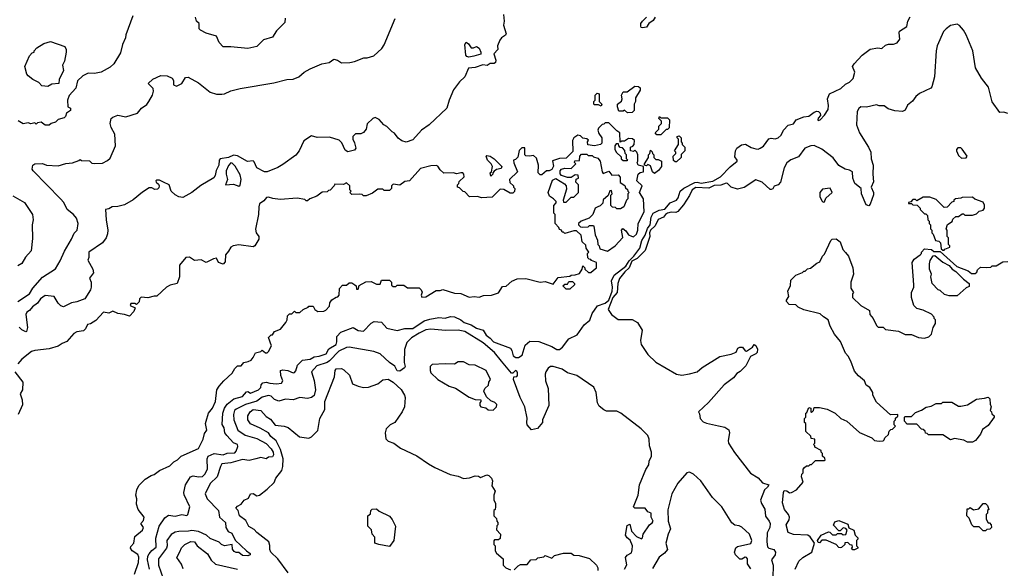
# Model space of a CAD drawing. Extents: x 1861455 to 2058065, y 200073 to 437907.
# Tile 193 of 256: x 1889869 to 1897449, y 295331 to 299555. Entities that reach past the tile are written whole.
import ezdxf

# ---------------------------------------------------------------- set-up
doc = ezdxf.new("R2010")
doc.units = 0

msp = doc.modelspace()

# ---------------------------------------------------------------- linework, layer by layer
at = {"layer": '0CON05XD'}
for points in [[(1890740, 299585), (1890685, 299440), (1890683.3, 299415), (1890660, 299365), (1890645, 299300), (1890592.5, 299215), (1890565, 299190), (1890495, 299152.5), (1890445, 299140), (1890397, 299143), (1890355, 299123.3), (1890312.5, 299085), (1890300.7, 299029.3), (1890249.3, 298970.7), (1890237.5, 298935), (1890240, 298885), (1890260, 298875), (1890260, 298855), (1890230, 298835), (1890220.7, 298809.3), (1890210.7, 298799.3), (1890165, 298786.7), (1890143.6, 298766.4), (1890110, 298755), (1890095, 298742.5), (1890065, 298742.5), (1890035, 298767.5), (1890005, 298760), (1889995, 298750), (1889985, 298760), (1889955, 298752.5), (1889935, 298760), (1889895, 298753.3), (1889857, 298777)], [(1893594.3, 299595.7), (1893598.6, 299545), (1893593.9, 299513.9), (1893613, 299447), (1893607.5, 299435), (1893577.5, 299415), (1893565, 299397.5), (1893547.5, 299355), (1893550, 299325), (1893518.3, 299291.7), (1893534.4, 299245), (1893531.5, 299225), (1893522.7, 299217.3), (1893491.5, 299218.5), (1893466.9, 299203.1), (1893435, 299208.1), (1893375, 299186.2), (1893325, 299182.5), (1893296.7, 299115), (1893255, 299076.7), (1893208.8, 299015), (1893173.8, 298935), (1893157.5, 298875), (1893020, 298745), (1892963.3, 298705), (1892895, 298630), (1892845, 298613.3), (1892811.7, 298621.7), (1892783.6, 298643.6), (1892755, 298682.5), (1892735, 298692.5), (1892695, 298732.5), (1892672.5, 298745), (1892635, 298787.5), (1892605, 298802.5), (1892587.5, 298795), (1892545, 298752.5), (1892535, 298712.5), (1892515, 298686.7), (1892495, 298676.7), (1892455, 298677.5), (1892433.3, 298655), (1892433.3, 298635), (1892447, 298607), (1892455.7, 298565), (1892445, 298550), (1892395, 298537.7), (1892375, 298551.9), (1892347.7, 298607.7), (1892328.5, 298628.5), (1892255, 298650), (1892158.3, 298648.3), (1892115, 298660), (1892056.1, 298623.9), (1892020, 298545), (1891995, 298512.5), (1891895, 298440), (1891855, 298416.7), (1891775, 298383.3), (1891753.6, 298383.6), (1891693.6, 298413.6), (1891675, 298460), (1891665, 298467.5), (1891623, 298463), (1891545, 298507.5), (1891515, 298512.5), (1891476.7, 298493.3), (1891412, 298485), (1891403.3, 298475), (1891401.1, 298435), (1891381.1, 298395), (1891374.2, 298355), (1891363.2, 298336.8), (1891262.2, 298277.8), (1891195, 298225.8), (1891125, 298187.5), (1891095, 298191.4), (1891065, 298207.5), (1891035.8, 298235), (1891018.6, 298285), (1890976.7, 298305), (1890945, 298320), (1890925, 298318.8), (1890917.5, 298315), (1890920, 298305), (1890938.1, 298288.1), (1890942.3, 298275), (1890939.4, 298260.6), (1890929.2, 298250.8), (1890907.9, 298247.9), (1890885, 298261.2), (1890865, 298260), (1890815, 298228), (1890741.7, 298168.3), (1890675, 298130), (1890625, 298117.5), (1890580, 298115), (1890555, 298100), (1890530, 298095), (1890533.8, 298015), (1890548, 297935), (1890544.1, 297905.9), (1890533.8, 297875), (1890505, 297836.7), (1890400, 297765), (1890400, 297725), (1890392.5, 297705), (1890432.5, 297635), (1890436.4, 297606.4), (1890406.7, 297565), (1890420, 297535), (1890420, 297495), (1890413.8, 297475), (1890370, 297405), (1890307.9, 297382.1), (1890267.5, 297375), (1890205, 297343.8), (1890185, 297353.3), (1890165, 297373.3), (1890134, 297424), (1890065, 297431.2), (1890028, 297405), (1890006.2, 297373.8), (1889966.8, 297343.2), (1889944.2, 297315.8), (1889925, 297303.3), (1889915.8, 297285), (1889930, 297185), (1889920, 297155), (1889915, 297152.5), (1889885, 297167.5), (1889865, 297188.8)], [(1890213, 297773), (1890268.8, 297865), (1890289.3, 297910.7), (1890311.2, 297935), (1890320, 297985), (1890306.4, 298026.4), (1890282.5, 298055), (1890235, 298093.3), (1890207.3, 298147.3), (1890183.3, 298175), (1889971.2, 298391.2), (1889963.8, 298405), (1889970, 298435), (1889985, 298446), (1890045, 298448.1), (1890075, 298435.6), (1890165, 298431.1), (1890225, 298448.6), (1890275.7, 298454.3), (1890325, 298470), (1890335, 298480), (1890345, 298470), (1890405, 298467.5), (1890425, 298450), (1890445, 298447.5), (1890505, 298450), (1890545, 298470), (1890565, 298490), (1890606.7, 298585), (1890602, 298675), (1890574.2, 298725), (1890565.8, 298755), (1890572.5, 298795), (1890584.6, 298805.4), (1890625, 298819.2), (1890685, 298808.6), (1890775.5, 298834.5), (1890805.6, 298875), (1890848.1, 298901.9), (1890861.8, 298925), (1890891.2, 298975), (1890899.4, 299005), (1890895.5, 299025.5), (1890856.7, 299065), (1890893.8, 299096.2), (1890954.5, 299125.5), (1891005, 299122.2), (1891043.3, 299105), (1891053, 299087), (1891053, 299053), (1891075, 299043.3), (1891117.5, 299065), (1891145, 299110), (1891165, 299112.5), (1891245, 299068.8), (1891335, 298996.2), (1891385, 298982), (1891425, 298981.2), (1891445.9, 298984.1), (1891495, 299008.8), (1891565, 299026), (1891825, 299070), (1891925, 299093.8), (1891975, 299096.7), (1892017.5, 299115), (1892059.3, 299150.7), (1892105, 299176.7), (1892195, 299216.7), (1892250, 299225), (1892288.3, 299251.7), (1892315, 299242.5), (1892345, 299222.5), (1892410, 299225), (1892445, 299232.5), (1892518.3, 299261.7), (1892545, 299262.5), (1892595, 299277.5), (1892655.9, 299334.1), (1892675, 299362.5), (1892758.8, 299565)], [(1890867.5, 295325), (1890852.5, 295395), (1890855.9, 295424.1), (1890865, 295442.9), (1890885, 295468.6), (1890919.2, 295495), (1890918, 295562), (1890942.3, 295655), (1890985, 295719.2), (1891015, 295741.2), (1891065, 295731.9), (1891115.7, 295744.3), (1891155, 295738), (1891163.8, 295745), (1891178, 295805), (1891135, 295897.5), (1891132.2, 295915), (1891145.7, 295975), (1891184.2, 296035), (1891205, 296042.2), (1891245, 296035.5), (1891275, 296037.7), (1891294.7, 296055), (1891314.7, 296095), (1891311.9, 296175), (1891320, 296195), (1891365, 296214.6), (1891435, 296204.6), (1891465, 296216.4), (1891525, 296220.5), (1891535, 296232), (1891547.7, 296267.7), (1891545.7, 296285), (1891515, 296296), (1891462.4, 296352.4), (1891448.9, 296375), (1891442.6, 296412.6), (1891427.1, 296437.1), (1891431.6, 296525), (1891446.2, 296563.8), (1891466.2, 296595), (1891517.1, 296635), (1891584.3, 296655), (1891615, 296688.8), (1891625, 296691.2), (1891645, 296679.4), (1891707.5, 296705), (1891725, 296723.8), (1891728, 296745), (1891741.7, 296758.3), (1891765, 296765.5), (1891795, 296755.4), (1891845, 296750.8), (1891883.6, 296756.4), (1891893.8, 296775), (1891880, 296815), (1891877.5, 296855), (1891895, 296860), (1891932.9, 296852.9), (1891975, 296836.2), (1891985, 296838.8), (1891995, 296852.5), (1892006.9, 296895), (1892045, 296932.5), (1892105, 296942.5), (1892135, 296959.1), (1892175, 296964.5), (1892227.5, 296982.5), (1892248.5, 297021.5), (1892305.6, 297055), (1892311.4, 297075), (1892310.5, 297115), (1892340.9, 297149.1), (1892435, 297185.6), (1892475, 297161.1), (1892515, 297155.8), (1892575, 297218.8), (1892598, 297232), (1892655, 297226), (1892695, 297180), (1892775, 297162.5), (1892835, 297176.9), (1892895, 297178.2), (1892983.7, 297236.3), (1893025, 297250), (1893095, 297261.8), (1893145, 297257.1), (1893185, 297268.8), (1893215, 297266.5), (1893264.7, 297244.7), (1893290.8, 297225), (1893345, 297206.7), (1893385, 297178.9), (1893435.7, 297165.7), (1893459.4, 297125), (1893491.9, 297101.9), (1893515.7, 297075), (1893646.9, 297026.9), (1893658.3, 297008.3), (1893667.3, 296967.3), (1893687.5, 296955), (1893708.8, 296955), (1893736.5, 296973.5), (1893760.7, 297049.3), (1893795, 297078.9), (1893865, 297076.4), (1893965, 297040), (1894005, 297015.5), (1894025, 297016.6), (1894047.1, 297032.9), (1894095, 297098.4), (1894160, 297130), (1894215, 297206.9), (1894257.2, 297242.8), (1894277, 297293), (1894316.7, 297353.3), (1894375, 297372), (1894405, 297394.8), (1894429.6, 297465), (1894432.5, 297495), (1894425.7, 297544.2), (1894445, 297589.1), (1894535, 297657.7), (1894560.5, 297699.5), (1894597.5, 297735), (1894643.4, 297796.6), (1894657.1, 297855), (1894684.2, 297895.8), (1894701.9, 297948.1), (1894722.2, 297975), (1894729.8, 298035), (1894745.6, 298064.4), (1894792.4, 298087.6), (1894835, 298096.9), (1894875.2, 298144.8), (1894925, 298165.6), (1894937.3, 298182.7), (1894954.3, 298235.7), (1894981.9, 298258.1), (1895065, 298301.9), (1895085, 298304.3), (1895115, 298297.5), (1895205, 298311.9), (1895262.9, 298345), (1895338, 298422), (1895392.2, 298465), (1895391.9, 298475), (1895375, 298500), (1895380, 298545), (1895388.8, 298565), (1895425, 298590.8), (1895456.3, 298596.3), (1895500.9, 298570.9), (1895535, 298560), (1895555, 298558.8), (1895570, 298565), (1895595, 298581.2), (1895635, 298637.5), (1895655, 298643.1), (1895685, 298636.9), (1895708.6, 298645), (1895730.8, 298665), (1895749.2, 298705), (1895785, 298742.9), (1895825, 298753.5), (1895846.6, 298783.4), (1895905, 298808.1), (1895945, 298812.5), (1895986, 298844), (1896005, 298851.1), (1896018.5, 298848.5), (1896032, 298835), (1896033.3, 298816.7), (1896015, 298797.5), (1896012.5, 298785), (1896015, 298780), (1896030, 298785), (1896065, 298820), (1896093.3, 298865), (1896096.4, 298893.6), (1896088.8, 298945), (1896102.5, 298985), (1896190, 299025), (1896225, 299060), (1896256.7, 299075), (1896285, 299103.3), (1896297.7, 299152.3), (1896281.2, 299195), (1896293.8, 299215), (1896355, 299281.2), (1896415, 299328.8), (1896475, 299338.8), (1896506, 299334), (1896535, 299360), (1896556.4, 299366.4), (1896595, 299366.7), (1896625, 299377.5), (1896643.3, 299405), (1896638.8, 299455), (1896643, 299467), (1896697.9, 299502.1), (1896706.5, 299545), (1896725, 299576.2)], [(1891913, 299567), (1891910, 299535), (1891845, 299470), (1891815, 299420), (1891745, 299400), (1891695, 299350), (1891625, 299332.5), (1891495, 299347.5), (1891435, 299347.5), (1891405, 299380), (1891385, 299427.5), (1891305, 299452.5), (1891260, 299475), (1891250, 299485), (1891250, 299525), (1891230, 299545), (1891222.5, 299575)], [(1894761.4, 299575), (1894745, 299550), (1894712.7, 299527.3), (1894695, 299496.7), (1894662.3, 299492.3), (1894652.5, 299495), (1894650, 299505), (1894650, 299525), (1894663.3, 299545), (1894695, 299574.2)], [(1897475, 298833.8), (1897445, 298843.3), (1897415, 298840), (1897355, 298922.5), (1897326, 299035), (1897273.8, 299105), (1897225.8, 299185), (1897206.4, 299316.4), (1897155, 299440), (1897133.8, 299475), (1897105, 299510), (1897085, 299520), (1897035, 299510), (1897000, 299485), (1896981.2, 299465), (1896931.2, 299355), (1896923.8, 299315), (1896911.2, 299115), (1896891.7, 299038.3), (1896883, 299027), (1896795, 298987.5), (1896767, 298963), (1896743, 298927), (1896703.6, 298896.4), (1896685, 298860), (1896665, 298847.5), (1896605, 298852.5), (1896555, 298870), (1896525, 298892.5), (1896485, 298893.3), (1896465, 298900), (1896388.3, 298881.7), (1896345, 298883.3), (1896328.3, 298871.7), (1896315, 298847.5), (1896310.5, 298745), (1896334.5, 298685), (1896404, 298575), (1896420, 298535), (1896423.8, 298485), (1896438, 298435), (1896436.7, 298365), (1896443, 298307), (1896423.3, 298265), (1896442.5, 298225), (1896443, 298207), (1896416.1, 298133.9), (1896405, 298122.5), (1896385, 298130), (1896348.8, 298215), (1896346.7, 298255), (1896298.8, 298295), (1896283.3, 298335), (1896280, 298385), (1896256.4, 298396.4)], [(1890085, 299040), (1890040, 299045), (1890015, 299072.5), (1889970, 299095), (1889935, 299122.5), (1889923.3, 299135), (1889907.5, 299195), (1889943, 299277), (1889965, 299300), (1889980, 299305), (1889980, 299315), (1890000.7, 299339.3), (1890055, 299372.5), (1890105, 299387.5), (1890215, 299350), (1890227, 299327), (1890226.7, 299305), (1890212.5, 299235), (1890197.5, 299205), (1890206.4, 299163.6), (1890172.5, 299095), (1890170, 299065), (1890115, 299060), (1890085, 299040)], [(1893327, 299267), (1893311.7, 299271.7), (1893302.3, 299282.3), (1893295.8, 299364.2), (1893305, 299382), (1893325, 299370.6), (1893345, 299338.2), (1893362.2, 299337.8), (1893385, 299348.6), (1893406.2, 299335), (1893420, 299305), (1893418.8, 299291.2), (1893365, 299273.3), (1893327, 299267)], [(1894548.3, 298838.3), (1894525, 298857.5), (1894515, 298850), (1894481.7, 298851.7), (1894470, 298885), (1894470, 298905), (1894501.7, 298928.3), (1894507.5, 298945), (1894502.5, 298975), (1894515, 299000), (1894545, 299000), (1894605, 299042.5), (1894631.7, 299041.7), (1894645, 299030), (1894646.4, 299013.6), (1894610, 298955), (1894610, 298925), (1894600, 298905), (1894600, 298855), (1894585, 298840), (1894548.3, 298838.3)], [(1894345, 298890), (1894325, 298900), (1894295, 298900), (1894290, 298905), (1894290, 298925), (1894300, 298935), (1894300, 298975), (1894315, 298990), (1894330, 298985), (1894330, 298925), (1894350, 298905), (1894345, 298890)], [(1894805, 298670), (1894775, 298670), (1894760, 298685), (1894788.3, 298711.7), (1894790, 298735), (1894810, 298755), (1894810, 298775), (1894790, 298795), (1894795, 298810), (1894805, 298800), (1894855, 298800), (1894870, 298785), (1894868.3, 298721.7), (1894855, 298710), (1894845, 298710), (1894805, 298670)], [(1890751.8, 295285), (1890782.2, 295375), (1890786.3, 295416.3), (1890778.5, 295438.5), (1890735, 295466), (1890722.5, 295485), (1890725, 295500), (1890746.2, 295525), (1890753.9, 295576.1), (1890813.3, 295625), (1890822.5, 295645), (1890802.5, 295675), (1890820.7, 295699.3), (1890826.7, 295725), (1890781.2, 295785), (1890768.8, 295825), (1890770, 295865), (1890762.5, 295895), (1890770, 295935), (1890785, 295967.5), (1890813.6, 295996.4), (1890835, 296017.5), (1890880, 296045), (1890905, 296053.3), (1890945.8, 296084.2), (1891025, 296120), (1891055, 296152), (1891084.1, 296165.9), (1891112.5, 296195), (1891245.3, 296254.7), (1891280, 296325), (1891292.1, 296367.9), (1891308.8, 296395), (1891300, 296445), (1891303.8, 296465), (1891322.5, 296525), (1891353.3, 296565), (1891375.7, 296615), (1891385.9, 296704.1), (1891405, 296733.3), (1891440, 296775), (1891505, 296833.3), (1891525, 296870), (1891545, 296890), (1891575, 296890), (1891595, 296916.7), (1891627, 296923), (1891650, 296935), (1891667, 296953), (1891685, 296990), (1891725, 297000), (1891735, 297010), (1891760.7, 296990.7), (1891775, 296991.2), (1891785, 297000), (1891806.2, 297045), (1891783, 297107), (1891805, 297130), (1891815, 297130), (1891830, 297155), (1891876.4, 297173.6), (1891917.5, 297225), (1891927.5, 297245), (1891930, 297275), (1891945, 297290), (1891965, 297290), (1891985, 297310), (1891995, 297300), (1892025, 297300), (1892050, 297325), (1892088.3, 297341.7), (1892095, 297350), (1892128.3, 297348.3), (1892140, 297325), (1892165, 297307.5), (1892209.3, 297310.7), (1892225, 297317.5), (1892255, 297350), (1892257.5, 297375), (1892270.7, 297399.3), (1892305, 297420), (1892318.3, 297421.7), (1892327, 297433), (1892330, 297485), (1892355, 297510), (1892385, 297510), (1892405, 297530), (1892425, 297530), (1892450, 297515), (1892460, 297505), (1892461.7, 297481.7), (1892475, 297480), (1892481.7, 297508.3), (1892533, 297537), (1892575, 297540), (1892615, 297520), (1892645, 297520), (1892655, 297550), (1892715, 297550), (1892730, 297535), (1892731.7, 297511.7), (1892745, 297500), (1892765, 297500), (1892775, 297510), (1892825, 297510), (1892855, 297490), (1892945, 297490), (1892960, 297475), (1892967, 297457), (1892960, 297435), (1892965, 297420), (1892995, 297422.5), (1893075, 297470), (1893105, 297470), (1893125, 297477.5), (1893215, 297450), (1893265, 297446.7), (1893328.3, 297418.3), (1893366.4, 297423.6), (1893405, 297420), (1893439.3, 297430.7), (1893500, 297435), (1893555, 297453.3), (1893585, 297500), (1893615, 297502.5), (1893657.9, 297542.1), (1893699.1, 297560.9), (1893765, 297562.5), (1893875, 297534.2), (1893915, 297538.8), (1893975, 297520), (1894015, 297570), (1894105, 297580), (1894113, 297587), (1894145, 297590), (1894178.3, 297601.7), (1894200, 297635), (1894205, 297660), (1894220, 297645), (1894220, 297635), (1894248.3, 297608.3), (1894265, 297610), (1894285, 297627.5), (1894310, 297645), (1894310, 297685), (1894271.7, 297701.7), (1894265, 297710), (1894251.7, 297711.7), (1894241.7, 297721.7), (1894240, 297755), (1894250, 297765), (1894230, 297795), (1894228.3, 297818.3), (1894200, 297845), (1894190, 297895), (1894155, 297930), (1894135, 297930), (1894065, 297910), (1894055, 297920), (1894045, 297920), (1894040, 297935), (1894025, 297940), (1894020, 297955), (1893990, 297985), (1893990, 298055), (1893980, 298065), (1893980, 298125), (1894000, 298145), (1893997.5, 298155), (1893977.5, 298175), (1893946.7, 298196.7), (1893936.7, 298225), (1893969.3, 298320.7), (1893995, 298333.3), (1894062.3, 298292.3), (1894076.7, 298275), (1894078.3, 298251.7), (1894053.3, 298165), (1894055, 298150), (1894075, 298150), (1894115, 298190), (1894135, 298190), (1894170, 298225), (1894170, 298285), (1894150, 298305), (1894151.7, 298328.3), (1894170, 298335), (1894168.3, 298358.3), (1894145, 298360), (1894115, 298340), (1894085, 298340), (1894040, 298355), (1894028.3, 298368.3), (1894028.3, 298391.7), (1894040, 298405), (1894065, 298412.5), (1894115, 298410), (1894150, 298445), (1894140, 298455), (1894141.7, 298468.3), (1894178.3, 298471.7), (1894180, 298505), (1894195, 298520), (1894235, 298520), (1894245, 298510), (1894275, 298510), (1894285, 298500), (1894318.3, 298488.3), (1894337, 298467), (1894353, 298383), (1894361.7, 298371.7), (1894405, 298390), (1894428.3, 298358.3), (1894475, 298360), (1894491.7, 298341.7), (1894491.7, 298301.7), (1894528.3, 298278.3), (1894531.7, 298261.7), (1894548.3, 298248.3), (1894550, 298235), (1894560, 298225), (1894550, 298215), (1894550, 298175), (1894540, 298165), (1894520, 298115), (1894495, 298100), (1894465, 298100), (1894455, 298110), (1894431.7, 298111.7), (1894420, 298125), (1894420, 298205), (1894430, 298215), (1894425, 298240), (1894411.7, 298238.3), (1894398.3, 298201.7), (1894361.7, 298168.3), (1894358.3, 298141.7), (1894338.3, 298121.7), (1894320, 298115), (1894300, 298105), (1894280, 298055), (1894268.3, 298041.7), (1894251.7, 298028.3), (1894190, 298005), (1894170, 297985), (1894170, 297975), (1894185, 297960), (1894205, 297957.5), (1894245, 297960), (1894255, 297970), (1894285, 297970), (1894290, 297965), (1894298.3, 297898.3), (1894317, 297857), (1894320, 297825), (1894330, 297815), (1894335, 297790), (1894395, 297772.5), (1894452.5, 297815), (1894511.7, 297878.3), (1894502.5, 297935), (1894513, 297947), (1894535, 297930), (1894555, 297900), (1894578.3, 297888.3), (1894595, 297883.3), (1894618, 297905), (1894628, 297935), (1894631.2, 297985), (1894676, 298076), (1894670, 298175), (1894640, 298225), (1894660, 298275), (1894620, 298315), (1894630, 298365), (1894645, 298380), (1894670, 298385), (1894670, 298425), (1894630, 298435), (1894622.5, 298455), (1894627.5, 298465), (1894627.5, 298515), (1894620, 298535), (1894605, 298550), (1894595, 298540), (1894570, 298545), (1894570, 298575), (1894588.3, 298581.7), (1894600, 298595), (1894602.5, 298625), (1894587, 298637), (1894555, 298640), (1894525, 298620), (1894505, 298620), (1894491.7, 298611.7), (1894490, 298685), (1894465, 298700), (1894405, 298760), (1894375, 298760), (1894365, 298750), (1894351.7, 298748.3), (1894325, 298720), (1894320, 298705), (1894328.3, 298678.3), (1894350, 298645), (1894350, 298605), (1894340, 298595), (1894295, 298583.3), (1894243, 298593), (1894240, 298615), (1894248.3, 298628.3), (1894235, 298637.5), (1894205, 298642.5), (1894185, 298660), (1894165, 298667.5), (1894135, 298646.2), (1894124.2, 298625), (1894128.3, 298541.7), (1894075, 298488.8)], [(1894925, 298460), (1894915, 298460), (1894901.7, 298471.7), (1894900, 298505), (1894920, 298525), (1894920, 298535), (1894910, 298545), (1894940, 298595), (1894940, 298635), (1894930, 298645), (1894930, 298655), (1894945, 298660), (1894960, 298645), (1894960, 298615), (1894970, 298605), (1894970, 298595), (1894990, 298575), (1894990, 298545), (1894961.7, 298518.3), (1894960, 298495), (1894925, 298460)], [(1896256.4, 298396.4), (1896224.1, 298404.1), (1896175, 298433.8), (1896130.6, 298490.6), (1896045, 298558.1), (1895985, 298585.8), (1895960, 298585), (1895914.3, 298565.7), (1895865, 298500), (1895804.3, 298475.7), (1895775, 298453.3), (1895754, 298415), (1895726.1, 298303.9), (1895707, 298283), (1895677, 298273), (1895666.4, 298253.6), (1895655, 298247.5), (1895645, 298247.5), (1895585, 298303.8), (1895535, 298323.3), (1895445.9, 298264.1), (1895395, 298250), (1895346.4, 298266.4), (1895317.5, 298295), (1895307.5, 298297.5), (1895267.5, 298282.5), (1895215, 298278.9), (1895175, 298258.6), (1895075, 298263.5), (1895044.7, 298245), (1895025, 298201.4), (1894979.4, 298130.6), (1894935, 298078.5), (1894919.4, 298070.6), (1894885, 298073.2), (1894855.2, 298065.3), (1894839.3, 298055), (1894825.2, 298034.7), (1894785, 298016.5), (1894761.6, 297968.4), (1894724.4, 297935), (1894718.1, 297915), (1894720.7, 297885), (1894685, 297778), (1894622.4, 297717.6), (1894581.9, 297695), (1894559.8, 297645), (1894527, 297615), (1894487.4, 297562.6), (1894473, 297525), (1894468.8, 297455), (1894435.2, 297415), (1894400, 297325), (1894426, 297285), (1894475, 297246), (1894585, 297245.8), (1894624.2, 297224.2), (1894660.8, 297165), (1894649.2, 297085), (1894652.9, 297055), (1894705, 296978), (1894765, 296918), (1894925, 296825.8), (1894965, 296818.9), (1895025, 296827.8), (1895083.3, 296845), (1895122.2, 296877.8), (1895259.2, 296960.8), (1895345, 296979.6), (1895385, 296994.6), (1895398.5, 297025), (1895412, 297035), (1895433.7, 297033.7), (1895454.2, 297005), (1895465, 297003.1), (1895510, 297035), (1895522.5, 297055), (1895535, 297046.7), (1895547.7, 297017.7), (1895545, 296993.3), (1895536.9, 296983.1), (1895495, 296962.2), (1895460.1, 296889.9), (1895415, 296845.5), (1895389.7, 296830.3), (1895365, 296796.7), (1895293.3, 296745), (1895172.4, 296607.6), (1895093.3, 296535), (1895101.4, 296521.4), (1895106.4, 296485), (1895130.1, 296460.1), (1895155, 296447.8), (1895248.9, 296428.9), (1895296.9, 296416.9), (1895326.9, 296396.9), (1895334.4, 296375), (1895322.5, 296315), (1895326.7, 296295), (1895371.6, 296221.6), (1895495, 296062.5), (1895555, 296028.6), (1895588.3, 295988.3), (1895636, 295975), (1895626.7, 295955), (1895603.3, 295935), (1895572, 295855), (1895579.7, 295829.7), (1895606.2, 295786.2), (1895611.3, 295731.3), (1895638.8, 295695), (1895645.9, 295675.9), (1895644.2, 295645), (1895624.3, 295605), (1895620, 295535), (1895626.1, 295496.1), (1895636.1, 295486.1), (1895675, 295476), (1895688, 295455), (1895683.8, 295435), (1895656.7, 295395), (1895669.2, 295355), (1895666.4, 295256.4)], [(1894545, 298470), (1894550, 298475), (1894540, 298485), (1894540, 298515), (1894530, 298525), (1894528.3, 298548.3), (1894508.3, 298568.3), (1894491.7, 298571.7), (1894480, 298585), (1894478.3, 298598.3), (1894461.7, 298598.3), (1894450, 298585), (1894450, 298555), (1894463, 298533), (1894498.3, 298498.3), (1894500, 298485), (1894515, 298470), (1894545, 298470)], [(1894075, 298488.8), (1894025, 298486.7), (1893971.7, 298468.3), (1893977, 298427), (1893965, 298402.5), (1893945, 298392.5), (1893925, 298392.5), (1893888.3, 298361.7), (1893875, 298360), (1893860, 298375), (1893862.5, 298435), (1893848.3, 298488.3), (1893825, 298510), (1893793.6, 298503.6), (1893765, 298507.5), (1893757.5, 298515), (1893757.5, 298567.5), (1893735, 298570), (1893713, 298547), (1893703, 298497), (1893685, 298480), (1893670, 298475), (1893673, 298453), (1893700, 298385), (1893640, 298325), (1893641.7, 298301.7), (1893670, 298275), (1893670, 298265), (1893680, 298255), (1893678.3, 298231.7), (1893665, 298220), (1893645, 298220), (1893595, 298247.5), (1893568.3, 298251.7), (1893505, 298190), (1893425, 298182.5), (1893393, 298193), (1893331.7, 298191.7), (1893295, 298230), (1893281.7, 298231.7), (1893255, 298260), (1893240, 298265), (1893240, 298285), (1893250, 298295), (1893251.7, 298308.3), (1893290, 298345), (1893287, 298367), (1893280, 298375), (1893265, 298377.5), (1893235, 298367.5), (1893205, 298377.5), (1893133, 298373), (1893105, 298400), (1893088.3, 298428.3), (1893075, 298432.5), (1893035, 298430), (1892955, 298410), (1892870, 298315), (1892835, 298310), (1892795, 298282.5), (1892745, 298290), (1892730, 298275), (1892730, 298255), (1892715, 298240), (1892675, 298240), (1892665, 298250), (1892625, 298250), (1892585, 298220), (1892535, 298200), (1892515, 298200), (1892505, 298210), (1892485, 298212.5), (1892425, 298210), (1892410, 298225), (1892420, 298235), (1892410, 298245), (1892410, 298275), (1892385, 298300), (1892362.5, 298287.5), (1892295, 298290), (1892290, 298275), (1892258.3, 298241.7), (1892245, 298240), (1892235, 298230), (1892198.3, 298228.3), (1892155, 298197.5), (1892103, 298177), (1892085, 298160), (1892075, 298160), (1892065, 298170), (1892005, 298180), (1891875, 298171.2), (1891817.8, 298177.8), (1891785, 298190), (1891770, 298185), (1891749.3, 298160.7), (1891715, 298137.5), (1891708.8, 298115), (1891706.7, 298055), (1891683.3, 297943.3), (1891690, 297915), (1891710, 297885), (1891710, 297865), (1891680, 297815), (1891665, 297807.5), (1891555, 297822.5), (1891513.3, 297815), (1891495, 297803.3), (1891477.5, 297772.5), (1891452.5, 297745), (1891449.3, 297690.7), (1891435, 297672.5), (1891400, 297685), (1891385, 297720), (1891360, 297715), (1891305, 297686), (1891265, 297705.6), (1891215, 297702), (1891175, 297726), (1891147.5, 297725), (1891098.8, 297665), (1891100, 297575), (1891080, 297525), (1891028.3, 297511.7), (1891000, 297495), (1890925, 297427.5), (1890905, 297427.5), (1890855, 297412.5), (1890805, 297420), (1890790, 297405), (1890788.3, 297381.7), (1890768.3, 297361.7), (1890755, 297370), (1890725, 297370), (1890720, 297355), (1890757.5, 297337.5), (1890748.3, 297308.3), (1890715, 297273.8), (1890676.6, 297286.6), (1890625, 297291.9), (1890585, 297312), (1890555, 297296.7), (1890515, 297302.5), (1890455, 297238), (1890415, 297212.5), (1890390.8, 297209.2), (1890374.4, 297175), (1890359.6, 297160.4), (1890308.8, 297151.2), (1890285, 297138.8), (1890232.7, 297077.3), (1890195, 297063.3), (1890165, 297042.7), (1890095, 297021.4), (1889985, 297008.5), (1889960, 297000), (1889885, 296941.9), (1889855, 296904.3)], [(1893495, 298350), (1893490, 298375), (1893500, 298385), (1893507.5, 298425), (1893497.5, 298445), (1893470, 298475), (1893460, 298505), (1893465, 298510), (1893490, 298505), (1893522.5, 298485), (1893580, 298425), (1893575, 298410), (1893538.3, 298401.7), (1893520.7, 298389.3), (1893510, 298375), (1893510, 298365), (1893495, 298350)], [(1894755, 298370), (1894740, 298385), (1894725, 298430), (1894705, 298440), (1894695, 298430), (1894680, 298435), (1894680, 298445), (1894710, 298495), (1894710, 298515), (1894720, 298525), (1894725, 298550), (1894738.3, 298538.3), (1894740, 298525), (1894750, 298515), (1894750, 298495), (1894765, 298480), (1894785, 298480), (1894810, 298465), (1894810, 298425), (1894786.4, 298393.6), (1894755, 298370)], [(1897118.3, 298488.3), (1897155, 298492.5), (1897162.5, 298505), (1897125, 298557.5), (1897115, 298567.5), (1897091.7, 298568.3), (1897080, 298555), (1897080, 298545), (1897095, 298510), (1897118.3, 298488.3)], [(1891555, 298273.3), (1891565, 298280), (1891573.3, 298325), (1891565, 298360), (1891526.4, 298426.4), (1891505, 298450), (1891495, 298452.5), (1891475, 298432.5), (1891458.8, 298391.2), (1891457.1, 298365), (1891468.9, 298325), (1891453.3, 298285), (1891515, 298290), (1891555, 298273.3)], [(1889815, 298200), (1889905, 298146.7), (1889966.2, 298055), (1889971.2, 298015), (1889966, 297975), (1889968.3, 297871.7), (1889956.7, 297775), (1889912.7, 297727.3), (1889885, 297678.8), (1889855, 297660)], [(1896055, 298150), (1896065, 298152.5), (1896075, 298180), (1896122.5, 298225), (1896108.8, 298258.8), (1896048.3, 298251.7), (1896027.5, 298225), (1896027.5, 298195), (1896045, 298160), (1896055, 298150)], [(1896985, 297780), (1896991.7, 297788.3), (1897030, 297805), (1897030, 297815), (1897020, 297825), (1897020, 297875), (1897010, 297885), (1897010, 297935), (1897000, 297945), (1897011.7, 297978.3), (1897048.3, 298001.7), (1897051.7, 298018.3), (1897075, 298040), (1897095, 298040), (1897125, 298060), (1897135, 298060), (1897145, 298050), (1897205, 298050), (1897235, 298060), (1897255, 298080), (1897285, 298090), (1897297.5, 298105), (1897297, 298127), (1897285, 298150), (1897223, 298173), (1897205, 298190), (1897125, 298187.5), (1897115, 298180), (1897073, 298177), (1897060, 298165), (1897060, 298155), (1897045, 298150), (1897008.3, 298111.7), (1896985, 298110), (1896925, 298170), (1896875, 298190), (1896825, 298190), (1896775, 298160), (1896765, 298170), (1896745, 298170), (1896728.3, 298151.7), (1896711.7, 298148.3), (1896710, 298140), (1896735, 298140), (1896745, 298130), (1896778.3, 298128.3), (1896800, 298105), (1896800, 298095), (1896835, 298060), (1896845, 298060), (1896858.3, 298048.3), (1896860, 298015), (1896870, 298005), (1896870, 297985), (1896880, 297975), (1896880, 297945), (1896890, 297935), (1896890, 297915), (1896900, 297905), (1896920, 297855), (1896945, 297850), (1896958.3, 297838.3), (1896961.7, 297791.7), (1896975, 297780), (1896985, 297780)], [(1895837.5, 295325), (1895867.5, 295385), (1895897.5, 295415), (1895967.5, 295455), (1895986.7, 295525), (1895953.9, 295573.9), (1895935, 295586.2), (1895825, 295592), (1895785, 295607.5), (1895769.4, 295665), (1895792, 295705), (1895794.3, 295725), (1895787.1, 295745), (1895756, 295785), (1895741.2, 295835), (1895748.8, 295915), (1895755, 295930), (1895775, 295926.7), (1895795, 295913.3), (1895810, 295915), (1895850, 295935), (1895900, 295995), (1895887.5, 296035), (1895890, 296055), (1895900, 296065), (1895900, 296095), (1895911.7, 296108.3), (1895925, 296120), (1895945, 296120), (1895955, 296130), (1895965, 296130), (1895995, 296160), (1896065, 296160), (1896070, 296165), (1896068.3, 296178.3), (1896050, 296195), (1896050, 296215), (1896040, 296225), (1896038.3, 296238.3), (1895990, 296265), (1895990, 296275), (1895980, 296285), (1895990, 296295), (1895990, 296325), (1895961.7, 296331.7), (1895958.3, 296348.3), (1895920, 296385), (1895920, 296445), (1895910, 296455), (1895910, 296485), (1895920, 296495), (1895920, 296525), (1895928.3, 296531.7), (1895945, 296570), (1895960, 296565), (1895960, 296535), (1895965, 296530), (1895980, 296545), (1895985, 296570), (1896025, 296570), (1896085, 296557.5), (1896146.1, 296526.1), (1896190, 296485), (1896237.5, 296465), (1896335, 296377.5), (1896430, 296335), (1896450, 296315), (1896485, 296310), (1896517, 296313), (1896525, 296320), (1896530, 296335), (1896558.3, 296361.7), (1896561.7, 296388.3), (1896575, 296400), (1896588.3, 296401.7), (1896610, 296425), (1896600, 296435), (1896600, 296465), (1896610, 296475), (1896611.7, 296488.3), (1896628.3, 296501.7), (1896630, 296515), (1896573, 296513), (1896465, 296610), (1896437.5, 296665), (1896437.5, 296685), (1896413, 296723), (1896385, 296742.5), (1896372.5, 296775), (1896325, 296812.5), (1896295, 296850), (1896267, 296927), (1896247.5, 296965), (1896226.4, 296986.4), (1896188.3, 297078.3), (1896142.5, 297135), (1896107.5, 297195), (1896092.5, 297245), (1896057, 297267), (1896031.7, 297291.7), (1895905, 297322.5), (1895863, 297343), (1895845, 297360), (1895793, 297363), (1895772.5, 297385), (1895773, 297397), (1895790, 297425), (1895782.5, 297465), (1895801.7, 297508.3), (1895805, 297550), (1895843, 297587), (1895895, 297610), (1895905, 297620), (1895915, 297620), (1895933, 297637), (1895957, 297643), (1896005, 297680), (1896029.3, 297690.7), (1896050, 297735), (1896065, 297750), (1896112.5, 297855), (1896123.6, 297866.4), (1896155, 297867.5), (1896183.9, 297843.9), (1896206.7, 297785), (1896225, 297763.8)], [(1889855, 297386.2), (1889943.8, 297445), (1889970.9, 297489.1), (1890045, 297572), (1890145, 297636.2), (1890181.2, 297698.8), (1890213, 297773)], [(1896225, 297763.8), (1896248.8, 297735), (1896283.6, 297643.6), (1896286.7, 297595), (1896267.5, 297535), (1896268.3, 297488.3), (1896287.5, 297455), (1896280, 297445), (1896280, 297415), (1896343.6, 297353.6), (1896410, 297315), (1896412.5, 297285), (1896440, 297255), (1896465, 297200), (1896478.3, 297188.3), (1896515, 297187.5), (1896535, 297170), (1896635, 297157.5), (1896685, 297132.5), (1896735, 297132.5), (1896788.3, 297108.3), (1896835, 297102.5), (1896867, 297113), (1896887, 297133), (1896900, 297185), (1896920, 297215), (1896920, 297245), (1896910, 297255), (1896910, 297265), (1896887, 297287), (1896825, 297317.5), (1896775, 297332.5), (1896752.5, 297355), (1896733.3, 297415), (1896733.3, 297455), (1896752.5, 297495), (1896753.3, 297515), (1896740, 297685), (1896755, 297712.5), (1896800, 297745), (1896810, 297755), (1896810, 297765), (1896835, 297790), (1896887, 297787), (1896905, 297770), (1896955, 297770), (1897083.8, 297653.8), (1897171.7, 297621.7), (1897195, 297600), (1897225, 297600), (1897238.3, 297611.7), (1897241.7, 297628.3), (1897265, 297650), (1897315, 297647.5), (1897345, 297650), (1897355, 297660), (1897385, 297660), (1897438.3, 297691.7), (1897475, 297692.5)], [(1897085, 297430), (1897025, 297430), (1896988.3, 297438.3), (1896955, 297470), (1896940, 297475), (1896893, 297523), (1896882.5, 297575), (1896887.5, 297595), (1896872.5, 297635), (1896872.5, 297675), (1896878.3, 297701.7), (1896901.7, 297738.3), (1896915, 297740), (1896975, 297687.5), (1897023, 297663), (1897047.5, 297635), (1897076.4, 297616.4), (1897135, 297557.5), (1897177.5, 297525), (1897178.3, 297501.7), (1897155, 297490), (1897085, 297430)], [(1894105, 297480), (1894075, 297480), (1894050, 297505), (1894065, 297520), (1894085, 297520), (1894095, 297540), (1894125, 297540), (1894140, 297525), (1894140, 297515), (1894105, 297480)], [(1894526, 295325), (1894543.1, 295356.9), (1894532.8, 295415), (1894545, 295431.4), (1894578.7, 295451.3), (1894585, 295473.3), (1894585.3, 295505), (1894568.9, 295548.9), (1894545, 295566.7), (1894532, 295585), (1894545, 295661.2), (1894565, 295670), (1894577.7, 295617.7), (1894617.5, 295575), (1894655, 295556.7), (1894663.3, 295565), (1894668, 295595), (1894716.2, 295665), (1894738.8, 295681.2), (1894744.3, 295695), (1894730, 295725), (1894730, 295755), (1894705.7, 295765.7), (1894685, 295793.8), (1894605, 295794.4), (1894594.5, 295805), (1894629.1, 295895), (1894640, 295975), (1894688, 296092), (1894712.5, 296127.5), (1894715.6, 296155), (1894733.2, 296195), (1894732.9, 296225), (1894717.3, 296275), (1894716, 296325), (1894703.5, 296353.5), (1894653.8, 296405), (1894496.9, 296525), (1894465, 296542), (1894405, 296540.9), (1894385, 296540.9), (1894365, 296550.5), (1894329.3, 296579.3), (1894318.1, 296605), (1894306.9, 296685), (1894287.8, 296725), (1894157.1, 296815), (1894086.9, 296836.9), (1894045, 296864.4), (1893975, 296884), (1893955, 296884), (1893937.7, 296872.3), (1893918.8, 296845), (1893913.8, 296825), (1893916.7, 296775), (1893936, 296715), (1893943.3, 296585), (1893893.3, 296475), (1893892.5, 296455), (1893855, 296407.5), (1893808.3, 296398.3), (1893776.1, 296436.1), (1893772, 296455), (1893775.9, 296485.9), (1893758.8, 296575), (1893720.8, 296645), (1893670, 296785), (1893673.6, 296806.4), (1893695, 296808), (1893702, 296815), (1893702, 296835), (1893695, 296850), (1893685, 296853.3), (1893665, 296832.5), (1893655, 296833.3), (1893577.3, 296925), (1893523.5, 296993.5), (1893437.1, 297067.1), (1893295, 297154.4), (1893244.3, 297164.3), (1893147.3, 297162.7), (1893035, 297172.1), (1892995, 297167.3), (1892945, 297142.1), (1892884.4, 297105), (1892849.3, 297070.7), (1892830, 297015), (1892828.2, 296915), (1892835.6, 296885), (1892830.8, 296875), (1892795, 296850), (1892775, 296852.3), (1892757.4, 296887.4), (1892715, 296916.2), (1892645, 296982), (1892595, 297001.2), (1892405, 297034.2), (1892385, 297032.2), (1892325, 297002.4), (1892255, 296928.1), (1892235, 296916.3), (1892155, 296891.1), (1892116.2, 296845), (1892136.8, 296776.8), (1892146.7, 296705), (1892135, 296662.5), (1892115, 296645.5), (1892085, 296639.6), (1892025, 296645.6), (1891975, 296627.5), (1891915, 296634.7), (1891865, 296617.1), (1891830.8, 296630.8), (1891805, 296655.5), (1891785, 296661.8), (1891735, 296648.4), (1891695, 296619.1), (1891606.7, 296593.3), (1891535, 296556.5), (1891523.1, 296545), (1891514.5, 296515), (1891516.2, 296475), (1891548.1, 296395), (1891605.3, 296355.3), (1891695, 296330.4), (1891765, 296292.1), (1891805, 296250.6), (1891820, 296225), (1891823.5, 296205), (1891815, 296188.6), (1891785, 296186.2), (1891765, 296174.4), (1891725, 296183.3), (1891685.5, 296174.5), (1891635, 296161.9), (1891585, 296168.1), (1891495, 296144.4), (1891425, 296135.6), (1891413.8, 296116.2), (1891389.5, 296035), (1891334.2, 295985), (1891296.2, 295905), (1891312.5, 295865), (1891399.4, 295775), (1891408, 295725), (1891453.5, 295685), (1891456, 295645), (1891473.3, 295615), (1891501.8, 295601.8), (1891527.2, 295547.2), (1891614.5, 295464.5), (1891643.8, 295445), (1891643.3, 295435), (1891625, 295428), (1891585, 295428.8), (1891555, 295452.5), (1891535, 295452.5), (1891520.5, 295460.5), (1891507.7, 295477.7), (1891504, 295514), (1891445, 295503.1), (1891423.5, 295513.5), (1891403.3, 295533.3), (1891335, 295560), (1891305.7, 295585), (1891245, 295615.5), (1891195, 295623.1), (1891167.3, 295617.3), (1891095, 295614.4), (1891065, 295608.1), (1891035, 295592.5), (1891000.6, 295545), (1891004.5, 295505), (1890998.5, 295485), (1890938.5, 295405), (1890938.5, 295355), (1890973.5, 295253.5)], [(1893515, 296550), (1893540, 296575), (1893541.7, 296591.7), (1893527, 296607), (1893495, 296620), (1893461.7, 296651.7), (1893442.5, 296695), (1893450, 296715), (1893478.3, 296741.7), (1893480, 296765), (1893492.5, 296785), (1893460, 296855), (1893375, 296896.2), (1893328.3, 296898.3), (1893285, 296920), (1893245, 296920), (1893215, 296902.5), (1893145, 296906.7), (1893045, 296900), (1893030, 296885), (1893027.5, 296855), (1893033.3, 296835), (1893087.5, 296785), (1893175, 296732.5), (1893225, 296717.5), (1893328.3, 296648.3), (1893375, 296630), (1893418.3, 296628.3), (1893420, 296615), (1893410, 296605), (1893410, 296585), (1893420, 296575), (1893457, 296567), (1893475, 296552.5), (1893515, 296550)], [(1889831.4, 296845), (1889892, 296765), (1889889.2, 296705), (1889871.2, 296675), (1889888.7, 296628.7), (1889889.7, 296590.3), (1889856.7, 296515)], [(1891936.2, 295295), (1891855.7, 295405), (1891802.5, 295455), (1891794.4, 295475), (1891795.7, 295505.7), (1891788, 295535), (1891695.6, 295605.6), (1891675, 295628.8), (1891633.9, 295653.9), (1891609.1, 295699.1), (1891562, 295735), (1891550, 295775), (1891532.5, 295795), (1891545, 295810), (1891572.5, 295825), (1891597.5, 295855), (1891629.5, 295870.5), (1891646.7, 295905), (1891665, 295907.5), (1891695, 295889.2), (1891715.9, 295894.1), (1891775, 295940), (1891827.7, 295992.3), (1891840, 296025), (1891885.7, 296085), (1891895.7, 296115), (1891897.3, 296175), (1891876.5, 296246.5), (1891842.4, 296312.4), (1891802.5, 296345), (1891784.4, 296374.4), (1891720.7, 296410.7), (1891645, 296444), (1891626, 296475), (1891625.8, 296505), (1891644.2, 296535), (1891665, 296553.1), (1891725, 296546), (1891765, 296500), (1891799.2, 296479.2), (1891835, 296433.8), (1891905, 296426), (1891935, 296416), (1892023.2, 296343.2), (1892095, 296332), (1892115, 296343.8), (1892165, 296392.5), (1892178.8, 296485), (1892218, 296555), (1892216.9, 296615), (1892292, 296805), (1892296.7, 296855), (1892305, 296866.7), (1892345, 296868.8), (1892365, 296858.8), (1892407.3, 296817.3), (1892430.7, 296750.7), (1892473.6, 296733.6), (1892515, 296723.3), (1892555, 296726.7), (1892625, 296752), (1892665, 296781.2), (1892705, 296786.7), (1892745, 296763.8), (1892805, 296708), (1892831.2, 296665), (1892836, 296645), (1892830, 296575), (1892813.6, 296536.4), (1892757.5, 296455), (1892720, 296435), (1892690, 296405), (1892682.5, 296375), (1892688.3, 296328.3), (1892705, 296310), (1892750, 296295), (1892800, 296255), (1892925, 296197.5), (1893016.7, 296136.7), (1893065, 296107.5), (1893183, 296053), (1893245, 296040), (1893285, 296022.5), (1893331.7, 296028.3), (1893375, 296042.5), (1893401.7, 296041.7), (1893415, 296030), (1893465, 296050), (1893480, 296045), (1893500, 296025), (1893507.5, 296005), (1893502.5, 295965), (1893530, 295925), (1893520, 295895), (1893520, 295855), (1893531.7, 295831.7), (1893532.5, 295805), (1893530, 295785), (1893520, 295775), (1893520, 295735), (1893540, 295715), (1893543, 295693), (1893550, 295685), (1893550, 295665), (1893543, 295657), (1893538.3, 295628.3), (1893570, 295595), (1893568.3, 295561.7), (1893555, 295550), (1893525, 295550), (1893518.3, 295541.7), (1893520, 295515), (1893530, 295505), (1893530, 295465), (1893538.3, 295448.3), (1893590, 295405), (1893590, 295355), (1893610, 295335), (1893648.3, 295318.3)], [(1897205, 296301.2), (1897165, 296302.5), (1897137, 296317), (1897065, 296330), (1897035, 296320), (1896975, 296360), (1896865, 296360), (1896855, 296370), (1896841.7, 296371.7), (1896838.3, 296388.3), (1896825, 296400), (1896811.7, 296401.7), (1896775, 296440), (1896701.7, 296441.7), (1896680, 296465), (1896680, 296495), (1896685, 296500), (1896735, 296500), (1896765, 296530), (1896811.7, 296548.3), (1896848.3, 296571.7), (1896885, 296580), (1896925, 296600), (1896965, 296600), (1896975, 296610), (1897045, 296610), (1897095, 296580), (1897115, 296580), (1897165, 296590), (1897235, 296632.5), (1897295, 296640), (1897325, 296650), (1897337, 296637), (1897340, 296595), (1897347.5, 296575), (1897340, 296545), (1897350, 296535), (1897351.7, 296521.7), (1897370, 296505), (1897370, 296495), (1897325, 296430), (1897280.7, 296399.3), (1897266.7, 296365), (1897226.7, 296315), (1897205, 296301.2)], [(1895498.1, 295328.1), (1895471.9, 295365), (1895471.2, 295405), (1895465, 295413.3), (1895455, 295416.2), (1895428.6, 295401.4), (1895411.5, 295401.5), (1895378.9, 295435), (1895371.1, 295455), (1895382.6, 295487.4), (1895395, 295500), (1895497.3, 295522.7), (1895504, 295545), (1895486.2, 295595), (1895428.8, 295648.8), (1895408.3, 295658.3), (1895375, 295662), (1895350.4, 295680.4), (1895272.9, 295805), (1895201.4, 295875), (1895111.5, 296005), (1895055, 296055.4), (1895025, 296072.2), (1895005, 296067.1), (1894934.4, 295985.6), (1894890, 295905), (1894859.5, 295780.5), (1894860.9, 295695), (1894880, 295635), (1894861.9, 295595), (1894844, 295525), (1894855.7, 295475), (1894833.6, 295446.4), (1894792.6, 295417.4), (1894739.8, 295330.2)], [(1892715, 295500), (1892633.6, 295513.6), (1892602.5, 295525), (1892601.7, 295571.7), (1892582.5, 295595), (1892578.3, 295628.3), (1892550, 295655), (1892550, 295735), (1892568.3, 295751.7), (1892573, 295777), (1892583, 295787), (1892615, 295790), (1892635, 295770), (1892715, 295732.5), (1892736.1, 295706.1), (1892762.5, 295655), (1892750, 295545), (1892715, 295500)], [(1897305, 295620), (1897285, 295620), (1897255, 295650), (1897215, 295650), (1897200, 295665), (1897178.3, 295718.3), (1897160, 295735), (1897161.7, 295788.3), (1897175, 295790), (1897185, 295800), (1897212.5, 295782.5), (1897251.7, 295788.3), (1897285, 295830), (1897305, 295830), (1897320, 295815), (1897330, 295785), (1897320, 295775), (1897320, 295755), (1897310, 295745), (1897308.3, 295708.3), (1897325, 295680), (1897335, 295680), (1897347, 295667), (1897350, 295645), (1897338.3, 295631.7), (1897315, 295630), (1897305, 295620)], [(1896295, 295472.5), (1896282.5, 295472.5), (1896271.7, 295481.7), (1896280, 295495), (1896278.3, 295508.3), (1896261.7, 295511.7), (1896245, 295530), (1896221.7, 295528.3), (1896220, 295515), (1896195, 295490), (1896185, 295487.5), (1896175, 295490), (1896153.6, 295513.6), (1896078, 295548), (1896045, 295547.5), (1896025, 295527.5), (1896015, 295530), (1896011.2, 295545), (1896040, 295585), (1896095, 295612.5), (1896105, 295610), (1896125, 295590), (1896155, 295590), (1896165, 295600), (1896195, 295600), (1896208.3, 295588.3), (1896228.3, 295591.7), (1896240, 295625), (1896228.3, 295638.3), (1896208.3, 295641.7), (1896185, 295620), (1896175, 295620), (1896133, 295663), (1896145, 295690), (1896175, 295700), (1896245, 295670), (1896251.7, 295641.7), (1896290, 295625), (1896300, 295585), (1896320, 295565), (1896320, 295555), (1896310, 295545), (1896310, 295505), (1896320, 295495), (1896320, 295485), (1896295, 295472.5)], [(1891127.8, 295327.8), (1891113.3, 295363.3), (1891078, 295415), (1891101.5, 295458.5), (1891115, 295488.8), (1891138.8, 295515), (1891185, 295538.1), (1891213.3, 295535), (1891235, 295503.8), (1891315, 295441.2), (1891343.5, 295393.5), (1891375, 295364), (1891545, 295325.6)], [(1893675, 295320), (1893705, 295350), (1893725, 295360), (1893775, 295360), (1893803, 295397), (1893845, 295400), (1893858.3, 295411.7), (1893905, 295420), (1893915, 295430), (1893965, 295410), (1893985, 295430), (1894055, 295447.5), (1894115, 295446.7), (1894135, 295432.5), (1894175, 295430), (1894255, 295407.5), (1894310, 295355), (1894320, 295335), (1894320, 295315)]]:
    msp.add_lwpolyline(points, dxfattribs=at)

doc.saveas('drawing.dxf')
